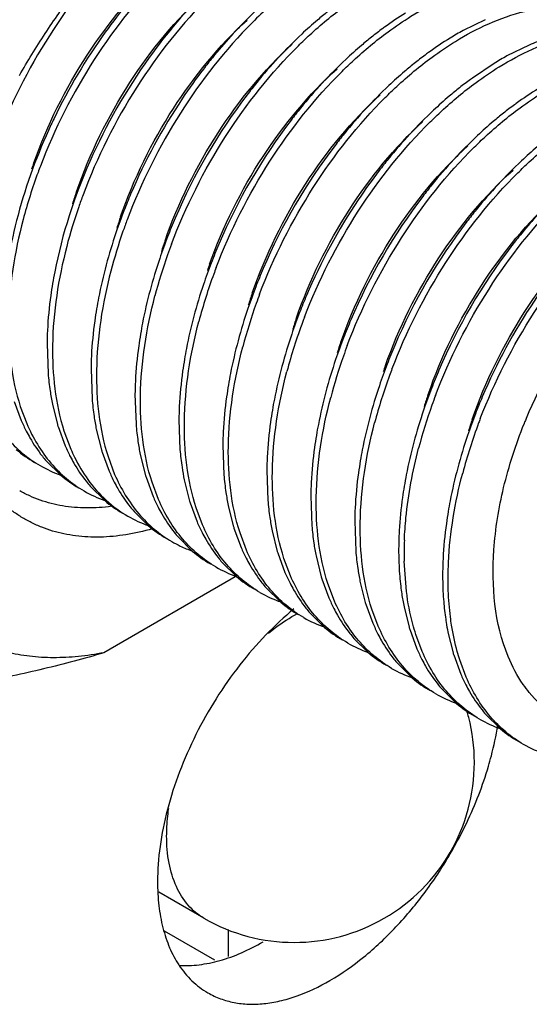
# Model space of a CAD drawing. Header units: inches. Extents: x 0 to 34, y 0 to 22.
# Tile 50 of 168: x 4.726 to 4.847, y 14.319 to 14.553. Entities that reach past the tile are written whole.
import ezdxf

# ---------------------------------------------------------------- set-up
doc = ezdxf.new("R2010")
doc.units = ezdxf.units.IN
doc.header["$LTSCALE"] = 1.87
doc.header["$MEASUREMENT"] = 0
doc.layers.get('0').update_dxf_attribs({"linetype": 'CONTINUOUS'})
doc.layers.add('02___PRT_ALL_AXES', color=7, linetype='CONTINUOUS')

msp = doc.modelspace()

# ---------------------------------------------------------------- linework, layer by layer
at = {"color": 6, "linetype": 'CONTINUOUS'}
for p, q in [((4.8367398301, 14.5530192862), (4.8314759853, 14.5504362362)), ((4.8471845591, 14.5469961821), (4.8418934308, 14.5443996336)), ((4.8388541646, 14.5426327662), (4.8336694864, 14.5391551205)), ((4.7326545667, 14.4759793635), (4.7329034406, 14.4688864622)), ((4.7430974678, 14.4699525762), (4.7433456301, 14.4628563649)), ((4.7535359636, 14.4639483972), (4.7537840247, 14.4568223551)), ((4.7248625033, 14.4622401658), (4.7265194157, 14.457747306)), ((4.7263059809, 14.4610505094), (4.7278243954, 14.4569937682)), ((4.7339209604, 14.4616322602), (4.7351215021, 14.4568065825)), ((4.7352711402, 14.456316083), (4.7369841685, 14.4516706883)), ((4.7639755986, 14.4578919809), (4.7642258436, 14.4507976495)), ((4.7366713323, 14.4552594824), (4.7382891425, 14.4509171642)), ((4.7443526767, 14.4556359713), (4.7455763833, 14.4507170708)), ((4.7744130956, 14.4518914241), (4.7746617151, 14.4447757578)), ((4.7456937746, 14.4503323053), (4.745725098, 14.4502314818)), ((4.745725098, 14.4502314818), (4.7474084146, 14.4456708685)), ((4.7471396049, 14.4491311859), (4.7487133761, 14.4449173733)), ((4.7547864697, 14.4496342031), (4.7560309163, 14.4446430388)), ((4.7324370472, 14.4481412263), (4.7359058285, 14.444708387)), ((4.7561607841, 14.4442198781), (4.7578403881, 14.4396658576)), ((4.7848555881, 14.4458275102), (4.7851039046, 14.4387456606)), ((4.7428720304, 14.4421178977), (4.7463449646, 14.4386745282)), ((4.7591456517, 14.4389113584), (4.7575964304, 14.4430530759)), ((4.7652255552, 14.4436245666), (4.7664815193, 14.438582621)), ((4.7952939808, 14.4398145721), (4.7955422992, 14.4327116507)), ((4.7666207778, 14.4381294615), (4.7682776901, 14.4336366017)), ((4.7756792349, 14.4375215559), (4.7768797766, 14.4326958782)), ((4.7533080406, 14.4360990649), (4.7566836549, 14.4327386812)), ((4.7695766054, 14.4328971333), (4.7680582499, 14.4369583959)), ((4.8057340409, 14.4337969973), (4.8059841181, 14.4266869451)), ((4.7770463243, 14.4321510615), (4.778742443, 14.4275599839)), ((4.7800179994, 14.4268742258), (4.7784846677, 14.4309789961)), ((4.7861109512, 14.431525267), (4.7873346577, 14.4266063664)), ((4.7637738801, 14.4300393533), (4.7671383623, 14.4266940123)), ((4.7874520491, 14.426221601), (4.7891666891, 14.4215601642)), ((4.7965447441, 14.4255234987), (4.7977891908, 14.4205323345)), ((4.7741953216, 14.4240305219), (4.777637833, 14.4206198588)), ((4.7904662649, 14.4208195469), (4.7889285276, 14.4249252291)), ((4.8180215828, 14.4170847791), (4.817492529, 14.4242813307)), ((4.7979190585, 14.4201091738), (4.7995986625, 14.4155551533)), ((4.8009039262, 14.4148006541), (4.7993547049, 14.4189423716)), ((4.8069838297, 14.4195138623), (4.8082397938, 14.4144719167)), ((4.7846303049, 14.4180071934), (4.7881494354, 14.4145249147)), ((4.8083790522, 14.4140187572), (4.8100359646, 14.4095258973)), ((4.7950663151, 14.4119883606), (4.7985793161, 14.4085116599)), ((4.8113348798, 14.408786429), (4.8098165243, 14.4128476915)), ((4.8174375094, 14.4134108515), (4.8186380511, 14.4085851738)), ((4.8187876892, 14.4080946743), (4.8205007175, 14.4034492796)), ((4.8217762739, 14.4027635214), (4.8202429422, 14.4068682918)), ((4.8278692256, 14.4074145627), (4.8290929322, 14.4024956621)), ((4.8055321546, 14.405928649), (4.8088677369, 14.402607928)), ((4.8292103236, 14.4021108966), (4.829241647, 14.4020100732)), ((4.8159535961, 14.3999198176), (4.8193961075, 14.3965091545)), ((4.829241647, 14.4020100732), (4.8309249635, 14.3974494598)), ((4.8322245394, 14.3967088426), (4.8306868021, 14.4008145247)), ((4.8263885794, 14.393896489), (4.8299077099, 14.3904142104)), ((4.8368245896, 14.3878776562), (4.8403375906, 14.3844009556))]:
    msp.add_line(p, q, dxfattribs=at)
at = {"color": 7, "linetype": 'CONTINUOUS'}
for p, q in [((4.7699304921, 14.3393697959), (4.7592398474, 14.3455424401)), ((4.7756796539, 14.3367217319), (4.7756796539, 14.3302653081)), ((4.7604643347, 14.3364157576), (4.7724498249, 14.3294954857))]:
    msp.add_line(p, q, dxfattribs=at)
at = {"color": 6, "linetype": 'CONTINUOUS'}
for centre, radius, start, end in [((4.8587466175, 14.4801360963), 0.0955295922, 128.4945306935, 130.3626430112), ((4.8593954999, 14.4873339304), 0.0790728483, 121.7654221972, 126.0830215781), ((4.8579681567, 14.4700787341), 0.1371987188, 144.3550854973, 154.3142866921), ((4.8656934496, 14.4785603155), 0.0898728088, 126.3877590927, 128.5171118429), ((4.8635874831, 14.4813886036), 0.0863466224, 126.0075557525, 126.3761647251), ((4.8659592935, 14.4875590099), 0.0717122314, 118.7413704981, 121.5751946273), ((4.8691925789, 14.4741554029), 0.0954983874, 128.5138987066, 130.3775429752), ((4.8699558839, 14.4810735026), 0.079330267, 121.5816857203, 126.0770687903), ((4.8685442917, 14.4977769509), 0.0536541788, 109.0807659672, 113.4594585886), ((4.8761318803, 14.4724537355), 0.0899340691, 126.3692783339, 128.4992031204), ((4.8741249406, 14.4751506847), 0.0865723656, 125.9988088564, 126.3581893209), ((4.8708472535, 14.4638318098), 0.1273123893, 140.9829643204, 142.5478477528), ((4.8796055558, 14.4680824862), 0.0955174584, 128.4976661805, 130.5358206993), ((4.8762819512, 14.4817490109), 0.0714679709, 118.7620976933, 121.5807787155), ((4.8813545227, 14.4577759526), 0.1273826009, 140.9373048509, 142.6090933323), ((4.8866315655, 14.4664168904), 0.0899770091, 126.4002111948, 128.4886640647), ((4.8845700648, 14.4691846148), 0.0865259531, 126.0343019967, 126.3890491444), ((4.8901252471, 14.462016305), 0.0955958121, 128.4861866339, 130.3792962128), ((4.8908557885, 14.4690243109), 0.0793366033, 121.5922958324, 126.1028339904), ((4.8891966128, 14.4520057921), 0.1371172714, 142.6833266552, 156.9015779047), ((4.8918610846, 14.4516688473), 0.1274832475, 140.9361466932, 142.5801418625), ((4.9004857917, 14.4560483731), 0.0954997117, 128.4727715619, 130.3628406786), ((4.8970961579, 14.4603200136), 0.090046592, 126.3897831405, 128.4751972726), ((4.8950881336, 14.4630170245), 0.0866841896, 126.0234230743, 126.3789506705), ((4.8587065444, 14.46964441), 0.1380524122, 154.284668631, 154.9995078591), ((4.8992921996, 14.4461828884), 0.1367187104, 142.6465886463, 156.9643046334), ((4.9027513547, 14.4453351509), 0.1280256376, 141.0004589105, 142.5913185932), ((4.91002558, 14.439965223), 0.1370660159, 142.6555297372, 156.8560427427), ((4.9126068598, 14.4397200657), 0.1273140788, 140.9849305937, 142.5478407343), ((4.836621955, 14.4810901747), 0.1136196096, 160.5146430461, 161.31925752), ((4.8535858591, 14.4715569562), 0.1310938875, 159.1509151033, 159.8457910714), ((4.8489227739, 14.4732248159), 0.1261416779, 159.8272033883, 165.1833755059), ((4.8456507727, 14.4755414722), 0.1121297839, 160.9637012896, 162.511696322), ((4.9231760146, 14.4336159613), 0.1274627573, 141.0277167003, 142.6087471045), ((4.8618874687, 14.4663333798), 0.1288126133, 159.5456153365, 160.8961425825), ((4.8757052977, 14.4592469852), 0.1338325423, 156.9993675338, 158.8406512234), ((4.9309548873, 14.4278950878), 0.1371172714, 142.6833266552, 156.9015779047), ((4.8575804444, 14.4677995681), 0.1242629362, 160.8849987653, 165.4285555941), ((4.9336382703, 14.427543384), 0.1275072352, 140.9637553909, 142.5800384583), ((4.8562671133, 14.4694550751), 0.1123160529, 160.8937065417, 162.3828701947), ((4.8728973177, 14.4600678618), 0.1294284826, 159.473413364, 160.7680171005), ((4.8857276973, 14.4533813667), 0.133386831, 156.8605139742, 158.9191843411), ((4.8682818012, 14.4616498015), 0.1245494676, 160.7557499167, 165.3137991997), ((4.9410504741, 14.4220721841), 0.1367187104, 142.6465886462, 156.9643046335), ((4.8670765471, 14.4633033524), 0.1127061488, 160.7470714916, 162.1120589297), ((4.9445098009, 14.4212243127), 0.1280258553, 141.0006831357, 142.5913176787), ((4.8830915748, 14.4541424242), 0.1291646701, 159.3758348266, 160.5730426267), ((4.8967041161, 14.4471683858), 0.1339514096, 156.9190443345, 159.0102817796), ((4.9517838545, 14.4158545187), 0.1370660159, 142.6555297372, 156.8560427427), ((4.8772256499, 14.4561104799), 0.1229781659, 160.528768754, 165.2945696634), ((4.8783802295, 14.4569794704), 0.1136196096, 160.514643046, 161.31925752), ((4.8952706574, 14.4474743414), 0.1310152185, 159.1662246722, 159.8798242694), ((4.9067850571, 14.4412760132), 0.1335711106, 156.8267170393, 158.841076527), ((4.8390210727, 14.4726798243), 0.1065144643, 168.9815457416, 170.4727286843), ((4.8886346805, 14.4497598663), 0.1239980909, 159.816675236, 165.2768399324), ((4.8487043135, 14.4668096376), 0.105745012, 169.0569817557, 170.4815359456), ((4.8874090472, 14.4514307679), 0.1121297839, 160.9637012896, 162.5116963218), ((4.9043721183, 14.4419653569), 0.1295828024, 159.3066811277, 160.3641713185), ((4.9174473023, 14.4351429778), 0.1338149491, 156.9992850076, 158.8589098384), ((4.8985497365, 14.4439335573), 0.1234376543, 160.3164493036, 165.299376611), ((4.8980253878, 14.4453443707), 0.1123160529, 160.8937065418, 162.3828701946), ((4.915848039, 14.4355243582), 0.1306977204, 159.0427945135, 159.5241363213), ((4.9275351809, 14.4292503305), 0.1334400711, 156.8607894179, 158.8671292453), ((4.9586091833, 14.411948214), 0.121315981, 144.9112353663, 157.5825531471), ((4.8598104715, 14.4606609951), 0.1064202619, 169.0410555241, 170.4712493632), ((4.909628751, 14.4376947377), 0.1241122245, 159.4584293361, 165.226443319), ((4.8164989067, 14.4750357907), 0.0838496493, 177.1890448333, 179.3552282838), ((4.8697092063, 14.4547236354), 0.1058749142, 169.0290312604, 170.4469756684), ((4.9088348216, 14.4391926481), 0.1127061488, 160.7470714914, 162.1120589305), ((4.9248498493, 14.4300317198), 0.1291646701, 159.3758348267, 160.5730426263), ((4.9384840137, 14.4230487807), 0.1339747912, 156.9191677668, 158.9850982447), ((4.8273561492, 14.4690228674), 0.0842638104, 177.2103865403, 179.3678250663), ((4.9189839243, 14.4319997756), 0.1229781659, 160.5287687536, 165.2945696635), ((4.9201385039, 14.432868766), 0.1136196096, 160.5146430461, 161.3192575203), ((4.9370289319, 14.4233636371), 0.1310152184, 159.1662246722, 159.8798242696), ((4.7995253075, 14.4744462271), 0.0668534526, 184.7704253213, 188.3364841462), ((4.8807689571, 14.4485710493), 0.1065038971, 168.9814962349, 170.4810999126), ((4.930392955, 14.4256491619), 0.1239980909, 159.8166752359, 165.2768399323), ((4.9485343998, 14.4171690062), 0.1335614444, 156.8266673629, 158.8511682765), ((4.8375461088, 14.4629837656), 0.0840156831, 177.1920558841, 179.3421402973), ((4.7931333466, 14.4735359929), 0.0603970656, 188.3612726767, 191.3669141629), ((4.9291673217, 14.4273200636), 0.1121297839, 160.9637012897, 162.5116963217), ((4.9461303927, 14.4178546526), 0.1295828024, 159.3066811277, 160.3641713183), ((4.9592218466, 14.4110255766), 0.1338325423, 156.9993675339, 158.8406512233), ((4.8101212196, 14.4684014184), 0.0670054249, 184.7469576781, 188.3267041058), ((4.8479432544, 14.4569861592), 0.0839725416, 177.2111826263, 179.3819316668), ((4.8904770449, 14.4426962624), 0.105759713, 169.0570478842, 170.4690001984), ((4.940308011, 14.419822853), 0.1234376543, 160.3164493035, 165.299376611), ((4.8034925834, 14.467460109), 0.060310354, 188.3538320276, 191.3063518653), ((4.7647002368, 14.4741434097), 0.0415524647, 203.24028087, 207.1697182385), ((4.7832561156, 14.4712228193), 0.0502470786, 196.67287087, 197.0710002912), ((4.7829283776, 14.4711223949), 0.0499042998, 197.0712410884, 197.2591515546), ((4.820447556, 14.4623675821), 0.0668937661, 184.7550486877, 188.3099772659), ((4.901582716, 14.4365477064), 0.1064344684, 169.0411193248, 170.4598068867), ((4.9513870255, 14.4135840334), 0.1241122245, 159.458429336, 165.226443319), ((4.9397836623, 14.4212336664), 0.1123160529, 160.893706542, 162.3828701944), ((4.9576063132, 14.411413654), 0.1306977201, 159.0427945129, 159.5241363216), ((4.9549568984, 14.4134881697), 0.1173524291, 158.1002348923, 158.2562395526), ((4.955244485, 14.4133722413), 0.1176625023, 157.5987585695, 158.1000900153), ((4.8582781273, 14.4509243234), 0.0838706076, 177.1892259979, 179.339315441), ((4.7752729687, 14.4681912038), 0.0417008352, 203.3388077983, 207.2041904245), ((4.813864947, 14.4614340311), 0.0602453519, 188.336250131, 191.2951349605), ((4.744325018, 14.4730618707), 0.0292282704, 229.521685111, 239.9319048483), ((4.7573132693, 14.4696500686), 0.0328855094, 218.4036217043, 220.8478277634), ((4.7934390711, 14.4651096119), 0.0499798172, 196.7362861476, 197.1974467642), ((4.8310064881, 14.4563650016), 0.0670123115, 184.7656000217, 188.3707154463), ((4.8691017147, 14.444912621), 0.0842510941, 177.210276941, 179.3778084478), ((4.9114527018, 14.4306156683), 0.1058598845, 169.0289634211, 170.4595835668), ((4.7456787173, 14.4724729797), 0.0293951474, 240.0103799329, 250.7023720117), ((4.8245014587, 14.4554382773), 0.0604416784, 188.3992804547, 191.2713843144), ((4.7548427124, 14.4671563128), 0.0293686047, 229.8492987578, 240.0105974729), ((4.7856065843, 14.4621274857), 0.0415923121, 203.3074474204, 207.2279627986), ((4.8038397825, 14.4590840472), 0.0499422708, 196.8073152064, 197.3151318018), ((4.8412718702, 14.4503343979), 0.0668416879, 184.7702993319, 188.3516405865), ((4.9225376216, 14.4244584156), 0.1065144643, 168.9815457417, 170.4727286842), ((4.7678366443, 14.463648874), 0.0329668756, 218.1405275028, 220.7764495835), ((4.8792836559, 14.4388738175), 0.0839949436, 177.191878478, 179.3582662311), ((4.7561656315, 14.4665092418), 0.0294697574, 240.0837207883, 250.6727746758), ((4.796191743, 14.4561692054), 0.04175149, 203.283167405, 207.0958910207), ((4.8348782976, 14.4494228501), 0.0603835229, 188.377044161, 191.3671374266), ((4.7651517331, 14.4609464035), 0.0291501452, 229.8216563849, 239.9652316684), ((4.7782771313, 14.457648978), 0.0329826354, 218.3601338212, 220.7962813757), ((4.8143858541, 14.4530559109), 0.0500429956, 196.8110905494, 197.3538749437), ((4.8519043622, 14.4442930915), 0.0670304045, 184.7472237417, 188.2959151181), ((4.9322208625, 14.4185882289), 0.105745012, 169.0569817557, 170.4815359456), ((4.7665512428, 14.4604373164), 0.0294090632, 240.0440354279, 250.480713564), ((4.8897152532, 14.4328749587), 0.0839862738, 177.2113000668, 179.3709688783), ((4.7757172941, 14.455070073), 0.0293422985, 229.5581622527, 239.9343389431), ((4.8064807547, 14.4500428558), 0.0415769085, 203.2410385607, 207.1138238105), ((4.8250143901, 14.447112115), 0.0502470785, 196.6728708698, 197.0710002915), ((4.8452789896, 14.4433545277), 0.0603389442, 188.321746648, 191.3058849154), ((4.8621863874, 14.4382550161), 0.0668742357, 184.7548400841, 188.3341602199), ((4.7887034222, 14.4515855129), 0.0329502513, 218.4487940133, 220.83627223), ((4.8246503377, 14.4470004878), 0.0498662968, 197.0711850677, 197.3246027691), ((4.9000154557, 14.426814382), 0.0838496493, 177.1890448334, 179.3552282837), ((4.9034218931, 14.4266650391), 0.0872593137, 176.7887738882, 177.2007923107), ((4.7768732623, 14.4541012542), 0.0290812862, 239.9757916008, 244.3622590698), ((4.7770498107, 14.4544843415), 0.0295030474, 244.3750517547, 250.4491255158), ((4.8556012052, 14.4373193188), 0.060222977, 188.3614469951, 191.2954982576), ((4.8972368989, 14.4261550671), 0.0797663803, 177.7540449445, 181.3460189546), ((4.7860800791, 14.4489465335), 0.0292226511, 229.5950177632, 239.9328062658), ((4.817014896, 14.4440730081), 0.0416828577, 203.3382549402, 207.2466558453), ((4.8351973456, 14.4409989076), 0.0499798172, 196.7362861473, 197.1974467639), ((4.8727952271, 14.432257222), 0.0670429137, 184.7659279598, 188.3325173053), ((4.8954077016, 14.42687637), 0.0792414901, 179.3625544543, 180.782961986), ((4.8904766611, 14.4267929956), 0.0743097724, 180.7706371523, 184.73025793), ((4.7990775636, 14.4455444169), 0.0328933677, 218.3635123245, 220.8476270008), ((4.9108726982, 14.4208014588), 0.0842638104, 177.2103865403, 179.3678250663), ((4.7874359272, 14.4483586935), 0.0293915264, 240.0086883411, 250.6377162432), ((4.8273818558, 14.4380245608), 0.0416110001, 203.3080250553, 207.1836894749), ((4.8662942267, 14.4313338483), 0.0604767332, 188.3595032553, 191.2708275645), ((4.9049725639, 14.4208648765), 0.0783633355, 179.3665937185, 182.7206097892), ((4.7966037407, 14.4430496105), 0.0293734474, 229.7831676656, 240.0098470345), ((4.8095897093, 14.4395338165), 0.0329600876, 218.1731308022, 220.7766334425), ((4.8455980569, 14.4349733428), 0.0499422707, 196.8073152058, 197.3151318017), ((4.8839443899, 14.4263065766), 0.0677596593, 184.7758515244, 186.778614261), ((4.7979258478, 14.4423980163), 0.0294703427, 240.079944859, 250.7816349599), ((4.8806293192, 14.4259164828), 0.0644217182, 186.7821023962, 188.3762460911), ((4.8766498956, 14.4253145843), 0.0603970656, 188.3612726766, 191.366914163), ((4.8986369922, 14.4206024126), 0.0720224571, 182.7512810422, 184.7527187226), ((4.8069048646, 14.4368282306), 0.0291411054, 229.9386616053, 239.9666358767), ((4.837947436, 14.4320573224), 0.0417486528, 203.2830818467, 207.102606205), ((4.8561441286, 14.4289452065), 0.0500429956, 196.811090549, 197.3538749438), ((4.8936377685, 14.4201800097), 0.0670054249, 184.7469576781, 188.3267041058), ((4.8200493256, 14.4335499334), 0.0330007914, 218.2701424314, 220.7958161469), ((4.8083353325, 14.4363742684), 0.0294620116, 240.046811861, 250.8004180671), ((4.8482167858, 14.4259220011), 0.0415524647, 203.2402808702, 207.1697182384), ((4.889004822, 14.419553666), 0.0623306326, 188.3737592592, 189.0468338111), ((4.8864157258, 14.4191293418), 0.0597070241, 189.0353840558, 191.3150882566), ((4.8174603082, 14.4309372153), 0.0293154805, 229.9046031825, 239.9384598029), ((4.8305024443, 14.4275089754), 0.0330034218, 218.1951512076, 220.8348922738), ((4.8667726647, 14.4230014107), 0.0502470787, 196.6728708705, 197.0710002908), ((4.8664449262, 14.4229009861), 0.0499042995, 197.0712410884, 197.2591515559), ((4.8187609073, 14.4302486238), 0.0293694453, 240.0091923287, 250.3832560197), ((4.827841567, 14.424840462), 0.0292282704, 229.5216851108, 239.9319048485), ((4.8587895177, 14.4199697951), 0.0417008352, 203.3388077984, 207.2041904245), ((4.87695562, 14.4168882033), 0.0499798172, 196.7362861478, 197.1974467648), ((4.8408298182, 14.42142866), 0.0328855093, 218.4036217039, 220.8478277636), ((4.8291942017, 14.4242479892), 0.0293915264, 240.0086883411, 250.6377162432), ((4.8691401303, 14.4139138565), 0.0416110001, 203.3080250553, 207.1836894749), ((4.8383620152, 14.4189389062), 0.0293734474, 229.7831676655, 240.0098470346), ((4.8513479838, 14.4154231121), 0.0329600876, 218.1731308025, 220.7766334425), ((4.8396841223, 14.418287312), 0.0294703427, 240.0799448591, 250.7816349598), ((4.8486631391, 14.4127175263), 0.0291411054, 229.9386616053, 239.9666358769), ((4.8618076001, 14.4094392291), 0.0330007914, 218.2701424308, 220.7958161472), ((4.850093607, 14.4122635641), 0.0294620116, 240.046811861, 250.8004180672), ((4.8592185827, 14.406826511), 0.0293154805, 229.9046031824, 239.9384598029)]:
    msp.add_arc(centre, radius, start, end, dxfattribs=at)
at = {"color": 7, "linetype": 'CONTINUOUS'}
for centre, radius, start, end in [((4.79131005, 14.3764399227), 0.0428450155, 14.4670587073, 16.6791791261), ((4.7911715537, 14.3764267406), 0.042982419, 0.0283951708, 14.4379519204), ((4.7913389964, 14.3764480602), 0.042814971, 239.9984256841, 359.9999758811)]:
    msp.add_arc(centre, radius, start, end, dxfattribs=at)
for points, knots in [([(4.7261090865, 14.5397130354), (4.7280112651, 14.5431197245), (4.7320470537, 14.5497694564), (4.7387585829, 14.5592017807), (4.7460189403, 14.5679387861), (4.7512441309, 14.5733057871), (4.7539257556, 14.5758331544)], [0, 0, 0, 0, 0.2558343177, 0.5095051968, 0.7583837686, 1, 1, 1, 1]), ([(4.757713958, 14.4319826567), (4.7556334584, 14.4313855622), (4.7515182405, 14.4304468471), (4.7463321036, 14.4299479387), (4.7423403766, 14.4299989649), (4.7394640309, 14.4302529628), (4.7366742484, 14.4307228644), (4.7339780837, 14.4314071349), (4.731382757, 14.4323046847), (4.7288951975, 14.4334132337), (4.7265217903, 14.4347294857), (4.7242690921, 14.4362504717), (4.7221430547, 14.4379719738), (4.7201488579, 14.4398890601), (4.7182921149, 14.4419968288), (4.7171609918, 14.443509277), (4.7166199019, 14.4442929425)], [0, 0, 0, 0, 0.1409399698, 0.274098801, 0.3381304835, 0.4006701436, 0.4619298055, 0.5221488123, 0.581587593, 0.6405268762, 0.6992591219, 0.7580816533, 0.8172902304, 0.8771696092, 0.9379900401, 1, 1, 1, 1]), ([(4.7480264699, 14.4373300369), (4.7460418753, 14.4370536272), (4.7430690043, 14.4368397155), (4.7391626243, 14.4370138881), (4.7363559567, 14.4373672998), (4.733642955, 14.4379439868), (4.7310310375, 14.4387425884), (4.7285283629, 14.4397613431), (4.7269353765, 14.4405860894), (4.7261620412, 14.4410325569)], [0, 0, 0, 0, 0.2661814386, 0.3940890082, 0.519033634, 0.6415177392, 0.7620974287, 0.8813775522, 1, 1, 1, 1]), ([(4.7852191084, 14.4071498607), (4.7857809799, 14.407608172), (4.787980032, 14.4093280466), (4.7903267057, 14.4108637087), (4.7921399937, 14.4118553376)], [0, 0, 0, 0, 0.2597189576, 1, 1, 1, 1]), ([(4.7610642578, 14.3589677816), (4.7610642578, 14.359492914), (4.7611068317, 14.3616607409), (4.7613121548, 14.363824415), (4.7615450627, 14.3654506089)], [0, 0, 0, 0, 0.2422286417, 1, 1, 1, 1]), ([(4.769930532, 14.3393698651), (4.7685183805, 14.3401850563), (4.7658755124, 14.3424061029), (4.7630644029, 14.3470054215), (4.7613918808, 14.3526727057), (4.7610642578, 14.3567978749), (4.7610642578, 14.3589677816)], [0, 0, 0, 0, 0.2177715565, 0.4509537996, 0.7101943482, 1, 1, 1, 1])]:
    msp.add_open_spline(points, degree=3, knots=knots, dxfattribs=at)
at = {"color": 6, "linetype": 'CONTINUOUS'}
for points, knots in [([(4.7706184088, 14.5750204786), (4.7661144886, 14.571702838), (4.7574088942, 14.5639171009), (4.74998671, 14.5549254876), (4.7464744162, 14.550032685)], [0, 0, 0, 0, 0.4815352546, 1, 1, 1, 1]), ([(4.7503643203, 14.5706956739), (4.7438728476, 14.5642280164), (4.7322524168, 14.5494462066), (4.723809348, 14.53267259), (4.7204683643, 14.5238073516)], [0, 0, 0, 0, 0.4916729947, 1, 1, 1, 1]), ([(4.7295097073, 14.5189898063), (4.7326872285, 14.5279705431), (4.7410723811, 14.5448109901), (4.7530607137, 14.5593668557), (4.7598094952, 14.5654785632)], [0, 0, 0, 0, 0.5113091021, 1, 1, 1, 1]), ([(4.7610480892, 14.564907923), (4.7545556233, 14.5584773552), (4.7429102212, 14.5437676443), (4.7344420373, 14.527053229), (4.7310758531, 14.518214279)], [0, 0, 0, 0, 0.4913916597, 1, 1, 1, 1]), ([(4.7757682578, 14.5647864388), (4.7740615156, 14.5633273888), (4.7671509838, 14.5569954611), (4.7610646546, 14.549785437), (4.756911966, 14.5439983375)], [0, 0, 0, 0, 0.2396808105, 1, 1, 1, 1]), ([(4.7927839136, 14.562195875), (4.791806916, 14.5614758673), (4.7878319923, 14.5584161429), (4.7841039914, 14.5550396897), (4.7814198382, 14.5523474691)], [0, 0, 0, 0, 0.2419876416, 1, 1, 1, 1]), ([(4.7396531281, 14.5121145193), (4.7427919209, 14.5212132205), (4.7511733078, 14.538297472), (4.763240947, 14.553067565), (4.7700543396, 14.5592740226)], [0, 0, 0, 0, 0.5108395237, 1, 1, 1, 1]), ([(4.8136768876, 14.5501529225), (4.8154307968, 14.5514450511), (4.82205719, 14.5559523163), (4.8294645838, 14.5594395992), (4.835122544, 14.5608964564)], [0, 0, 0, 0, 0.2715977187, 1, 1, 1, 1]), ([(4.7712967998, 14.5586957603), (4.7647427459, 14.5521718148), (4.7530238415, 14.5372485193), (4.7445363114, 14.5203040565), (4.7411963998, 14.5113484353)], [0, 0, 0, 0, 0.49174241, 1, 1, 1, 1]), ([(4.7841497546, 14.5569450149), (4.7830780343, 14.5559765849), (4.7787539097, 14.551900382), (4.7747620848, 14.5474754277), (4.7719307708, 14.5439815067)], [0, 0, 0, 0, 0.2431105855, 1, 1, 1, 1]), ([(4.7923778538, 14.5468390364), (4.7932534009, 14.5477057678), (4.7967084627, 14.5510126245), (4.80039231, 14.5540835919), (4.8032520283, 14.5561878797)], [0, 0, 0, 0, 0.2576049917, 1, 1, 1, 1]), ([(4.8241015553, 14.5441121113), (4.8258969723, 14.5454339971), (4.8326693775, 14.5500296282), (4.8402565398, 14.5535711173), (4.8460472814, 14.5549944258)], [0, 0, 0, 0, 0.2721406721, 1, 1, 1, 1]), ([(4.7501382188, 14.5062185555), (4.7532530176, 14.5152119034), (4.7615401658, 14.5321143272), (4.773438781, 14.5467535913), (4.7801521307, 14.5529333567)], [0, 0, 0, 0, 0.5105368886, 1, 1, 1, 1]), ([(4.7814198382, 14.5523474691), (4.7749557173, 14.5458639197), (4.7633888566, 14.5310762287), (4.7550012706, 14.5143055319), (4.7516863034, 14.5054509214)], [0, 0, 0, 0, 0.4919560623, 1, 1, 1, 1]), ([(4.7968794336, 14.5529258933), (4.7956070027, 14.5518447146), (4.790452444, 14.5472330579), (4.7857528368, 14.5421209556), (4.782447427, 14.5380486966)], [0, 0, 0, 0, 0.2414786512, 1, 1, 1, 1]), ([(4.8027423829, 14.5407339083), (4.8036225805, 14.5416071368), (4.8070961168, 14.5449388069), (4.8108001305, 14.5480335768), (4.8136768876, 14.5501529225)], [0, 0, 0, 0, 0.257607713, 1, 1, 1, 1]), ([(4.8345615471, 14.5380988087), (4.8363444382, 14.5394117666), (4.8430715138, 14.543980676), (4.8506047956, 14.5475047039), (4.8563556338, 14.5489335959)], [0, 0, 0, 0, 0.2720157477, 1, 1, 1, 1]), ([(4.7606738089, 14.5004669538), (4.7638193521, 14.5094741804), (4.772165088, 14.5263833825), (4.7841311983, 14.5410123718), (4.7908779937, 14.5471680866)], [0, 0, 0, 0, 0.5109153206, 1, 1, 1, 1]), ([(4.7622049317, 14.499638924), (4.7655680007, 14.5085754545), (4.7740818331, 14.5254733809), (4.7858192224, 14.5403464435), (4.7923778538, 14.5468390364)], [0, 0, 0, 0, 0.5085121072, 1, 1, 1, 1]), ([(4.807326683, 14.546905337), (4.8060526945, 14.5458222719), (4.8008928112, 14.5412030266), (4.7961871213, 14.5360843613), (4.792877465, 14.5320070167)], [0, 0, 0, 0, 0.2415114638, 1, 1, 1, 1]), ([(4.756911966, 14.5439983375), (4.7513910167, 14.5363044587), (4.742074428, 14.5199700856), (4.7362268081, 14.5020628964), (4.7344701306, 14.4930374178)], [0, 0, 0, 0, 0.5073650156, 1, 1, 1, 1]), ([(4.8129890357, 14.534519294), (4.8138825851, 14.5354102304), (4.8174087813, 14.5388067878), (4.8211750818, 14.5419574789), (4.8241015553, 14.5441121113)], [0, 0, 0, 0, 0.2577293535, 1, 1, 1, 1]), ([(4.8450103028, 14.5320771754), (4.846786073, 14.5333838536), (4.8534886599, 14.5379342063), (4.8609876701, 14.541452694), (4.8667150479, 14.5428877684)], [0, 0, 0, 0, 0.2718800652, 1, 1, 1, 1]), ([(4.7697788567, 14.5412503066), (4.7680527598, 14.5389971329), (4.7613808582, 14.529661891), (4.7558849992, 14.5194875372), (4.7525123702, 14.5115408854)], [0, 0, 0, 0, 0.2474351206, 1, 1, 1, 1]), ([(4.7712679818, 14.494879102), (4.774445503, 14.5038598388), (4.7828306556, 14.5207002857), (4.7948189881, 14.5352561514), (4.8015677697, 14.5413678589)], [0, 0, 0, 0, 0.5113091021, 1, 1, 1, 1]), ([(4.7728217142, 14.4940709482), (4.776181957, 14.5029014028), (4.7846359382, 14.5196021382), (4.7962609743, 14.534303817), (4.8027423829, 14.5407339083)], [0, 0, 0, 0, 0.5085665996, 1, 1, 1, 1]), ([(4.8175265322, 14.5406757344), (4.8162682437, 14.5396000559), (4.8111730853, 14.5350162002), (4.8065265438, 14.529941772), (4.8032561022, 14.5259034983)], [0, 0, 0, 0, 0.2415986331, 1, 1, 1, 1]), ([(4.8236891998, 14.5287466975), (4.8245646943, 14.5296134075), (4.8280196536, 14.5329206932), (4.8317023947, 14.5359932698), (4.8345615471, 14.5380988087)], [0, 0, 0, 0, 0.2575814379, 1, 1, 1, 1]), ([(4.7814114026, 14.4880038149), (4.7845501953, 14.4971025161), (4.7929315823, 14.5141867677), (4.8049992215, 14.5289568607), (4.8118126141, 14.5351633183)], [0, 0, 0, 0, 0.5108395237, 1, 1, 1, 1]), ([(4.7831493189, 14.4877554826), (4.7864886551, 14.4965963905), (4.7949232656, 14.5133221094), (4.8065159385, 14.5280651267), (4.8129890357, 14.534519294)], [0, 0, 0, 0, 0.5083258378, 1, 1, 1, 1]), ([(4.828194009, 14.5348385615), (4.82691451, 14.5337507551), (4.8217318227, 14.5291103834), (4.8170074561, 14.523966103), (4.8136863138, 14.5198674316)], [0, 0, 0, 0, 0.2414778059, 1, 1, 1, 1]), ([(4.8341361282, 14.5227283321), (4.8350116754, 14.5235950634), (4.8384667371, 14.5269019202), (4.8421505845, 14.5299728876), (4.8450103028, 14.5320771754)], [0, 0, 0, 0, 0.2576049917, 1, 1, 1, 1]), ([(4.7918964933, 14.4821078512), (4.7950112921, 14.4911011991), (4.8032984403, 14.5080036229), (4.8151970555, 14.522642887), (4.8219104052, 14.5288226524)], [0, 0, 0, 0, 0.5105368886, 1, 1, 1, 1]), ([(4.793796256, 14.4822710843), (4.7971657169, 14.4910685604), (4.8056236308, 14.5076993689), (4.8172229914, 14.5223453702), (4.8236891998, 14.5287466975)], [0, 0, 0, 0, 0.5086887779, 1, 1, 1, 1]), ([(4.8386377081, 14.5288151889), (4.8373533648, 14.5277238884), (4.8321503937, 14.5230666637), (4.8274109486, 14.5178999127), (4.8240800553, 14.5137829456)], [0, 0, 0, 0, 0.2414206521, 1, 1, 1, 1]), ([(4.7335890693, 14.5279889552), (4.7303753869, 14.5210972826), (4.7252451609, 14.5072624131), (4.7227121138, 14.4926817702), (4.7223340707, 14.4856173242)], [0, 0, 0, 0, 0.518039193, 1, 1, 1, 1]), ([(4.8445006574, 14.5166232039), (4.845380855, 14.5174964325), (4.8488543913, 14.5208281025), (4.852558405, 14.5239228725), (4.8554351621, 14.5260422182)], [0, 0, 0, 0, 0.257607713, 1, 1, 1, 1]), ([(4.8024320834, 14.4763562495), (4.8055776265, 14.4853634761), (4.8139233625, 14.5022726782), (4.8258894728, 14.5169016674), (4.8326362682, 14.5230573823)], [0, 0, 0, 0, 0.5109153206, 1, 1, 1, 1]), ([(4.8039632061, 14.4755282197), (4.8073262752, 14.4844647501), (4.8158401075, 14.5013626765), (4.8275774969, 14.5162357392), (4.8341361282, 14.5227283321)], [0, 0, 0, 0, 0.5085121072, 1, 1, 1, 1]), ([(4.8490849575, 14.5227946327), (4.8478073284, 14.5217084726), (4.8426326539, 14.5170753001), (4.8379147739, 14.5119399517), (4.8345973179, 14.5078489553)], [0, 0, 0, 0, 0.2414937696, 1, 1, 1, 1]), ([(4.8115371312, 14.5171396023), (4.8098110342, 14.5148864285), (4.8031391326, 14.5055511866), (4.7976432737, 14.4953768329), (4.7942706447, 14.487430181)], [0, 0, 0, 0, 0.2474351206, 1, 1, 1, 1]), ([(4.8130262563, 14.4707683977), (4.8162037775, 14.4797491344), (4.82458893, 14.4965895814), (4.8365772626, 14.5111454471), (4.8433260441, 14.5172571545)], [0, 0, 0, 0, 0.5113091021, 1, 1, 1, 1]), ([(4.8145799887, 14.4699602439), (4.8179402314, 14.4787906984), (4.8263942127, 14.4954914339), (4.8380192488, 14.5101931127), (4.8445006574, 14.5166232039)], [0, 0, 0, 0, 0.5085665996, 1, 1, 1, 1]), ([(4.8552293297, 14.5129033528), (4.854338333, 14.5120550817), (4.8507537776, 14.5085212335), (4.8474073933, 14.5047476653), (4.8450140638, 14.5017924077)], [0, 0, 0, 0, 0.2444278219, 1, 1, 1, 1]), ([(4.8231696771, 14.4638931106), (4.8263084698, 14.4729918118), (4.8346898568, 14.4900760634), (4.846757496, 14.5048461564), (4.8535708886, 14.5110526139)], [0, 0, 0, 0, 0.5108395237, 1, 1, 1, 1]), ([(4.8249075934, 14.4636447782), (4.8282469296, 14.4724856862), (4.8366815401, 14.4892114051), (4.848274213, 14.5039544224), (4.8547473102, 14.5104085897)], [0, 0, 0, 0, 0.5083258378, 1, 1, 1, 1]), ([(4.7508957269, 14.5075555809), (4.7502330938, 14.5058432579), (4.7477821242, 14.4990926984), (4.7458965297, 14.4921318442), (4.74488212, 14.4868834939)], [0, 0, 0, 0, 0.2556641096, 1, 1, 1, 1]), ([(4.7269754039, 14.5054825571), (4.7249314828, 14.4977174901), (4.7225441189, 14.4828242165), (4.7241789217, 14.4676418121), (4.7263059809, 14.4610505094)], [0, 0, 0, 0, 0.5368942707, 1, 1, 1, 1]), ([(4.8336547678, 14.4579971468), (4.8367695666, 14.4669904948), (4.8450567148, 14.4838929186), (4.85695533, 14.4985321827), (4.8636686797, 14.5047119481)], [0, 0, 0, 0, 0.5105368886, 1, 1, 1, 1]), ([(4.8355545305, 14.4581603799), (4.8389239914, 14.4669578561), (4.8473819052, 14.4835886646), (4.8589812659, 14.4982346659), (4.8654474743, 14.5046359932)], [0, 0, 0, 0, 0.5086887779, 1, 1, 1, 1]), ([(4.7612679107, 14.50135853), (4.7606144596, 14.4996629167), (4.7581971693, 14.4929778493), (4.7563364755, 14.4860869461), (4.7553309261, 14.4808920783)], [0, 0, 0, 0, 0.2556346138, 1, 1, 1, 1]), ([(4.7373144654, 14.4990625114), (4.7353312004, 14.4914076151), (4.7330042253, 14.4767277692), (4.7346023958, 14.461771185), (4.7366713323, 14.4552594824)], [0, 0, 0, 0, 0.5364705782, 1, 1, 1, 1]), ([(4.7716410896, 14.4951498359), (4.7709965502, 14.4934694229), (4.7686101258, 14.486844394), (4.766766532, 14.480018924), (4.7657692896, 14.4748728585)], [0, 0, 0, 0, 0.2555934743, 1, 1, 1, 1]), ([(4.7478015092, 14.4932262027), (4.7457894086, 14.4855216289), (4.743442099, 14.4707430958), (4.7450440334, 14.4556808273), (4.7471396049, 14.4491311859)], [0, 0, 0, 0, 0.5365998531, 1, 1, 1, 1]), ([(4.8532954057, 14.4930288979), (4.8515693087, 14.4907757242), (4.8448974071, 14.4814404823), (4.8394015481, 14.4712661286), (4.8360289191, 14.4633194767)], [0, 0, 0, 0, 0.2474351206, 1, 1, 1, 1]), ([(4.7339757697, 14.4903097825), (4.733817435, 14.4893659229), (4.7332487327, 14.4856651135), (4.732886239, 14.4819316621), (4.7327501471, 14.4791478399)], [0, 0, 0, 0, 0.255608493, 1, 1, 1, 1]), ([(4.7822189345, 14.489489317), (4.7815598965, 14.4877861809), (4.7791215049, 14.4810706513), (4.7772444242, 14.4741468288), (4.7762284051, 14.4689267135)], [0, 0, 0, 0, 0.2556172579, 1, 1, 1, 1]), ([(4.7575964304, 14.4430530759), (4.7554840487, 14.4496250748), (4.753872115, 14.4647536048), (4.7562477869, 14.4795912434), (4.758275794, 14.4873284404)], [0, 0, 0, 0, 0.4632449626, 1, 1, 1, 1]), ([(4.7444151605, 14.4842962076), (4.7442568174, 14.4833514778), (4.7436884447, 14.4796472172), (4.7433273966, 14.4759102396), (4.7431921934, 14.473123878)], [0, 0, 0, 0, 0.2556092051, 1, 1, 1, 1]), ([(4.7926387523, 14.4834054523), (4.7919779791, 14.4816963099), (4.7895337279, 14.4749582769), (4.787652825, 14.4680108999), (4.7866403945, 14.4627727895)], [0, 0, 0, 0, 0.2556584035, 1, 1, 1, 1]), ([(4.7680582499, 14.4369583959), (4.7659392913, 14.4435336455), (4.7643056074, 14.4586736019), (4.7666764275, 14.4735284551), (4.7687080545, 14.4812738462)], [0, 0, 0, 0, 0.4631541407, 1, 1, 1, 1]), ([(4.7548585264, 14.4782780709), (4.7546999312, 14.477332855), (4.7541303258, 14.4736265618), (4.7537674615, 14.4698875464), (4.7536312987, 14.4670995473)], [0, 0, 0, 0, 0.2555979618, 1, 1, 1, 1]), ([(4.8030693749, 14.4773597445), (4.8024106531, 14.4756550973), (4.799974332, 14.4689344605), (4.7981003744, 14.4620052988), (4.7970892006, 14.456781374)], [0, 0, 0, 0, 0.2556514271, 1, 1, 1, 1]), ([(4.7784846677, 14.4309789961), (4.7763716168, 14.4375503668), (4.7747408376, 14.4526786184), (4.7771250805, 14.4675185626), (4.7791528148, 14.4752581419)], [0, 0, 0, 0, 0.4631613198, 1, 1, 1, 1]), ([(4.7653025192, 14.4722946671), (4.7651428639, 14.4713456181), (4.7645698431, 14.4676247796), (4.7642059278, 14.4638707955), (4.7640701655, 14.4610718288)], [0, 0, 0, 0, 0.2556377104, 1, 1, 1, 1]), ([(4.8134202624, 14.4710935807), (4.8127731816, 14.4694087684), (4.8103775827, 14.4627664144), (4.8085275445, 14.4559223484), (4.8075275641, 14.4507621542)], [0, 0, 0, 0, 0.2556015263, 1, 1, 1, 1]), ([(4.7889285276, 14.4249252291), (4.7868046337, 14.4315160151), (4.7851880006, 14.4466956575), (4.7875765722, 14.4615817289), (4.7896195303, 14.4693432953)], [0, 0, 0, 0, 0.4631656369, 1, 1, 1, 1]), ([(4.7757315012, 14.4661839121), (4.7755735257, 14.4652413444), (4.7750060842, 14.4615455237), (4.7746443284, 14.4578171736), (4.7745084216, 14.4550371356)], [0, 0, 0, 0, 0.2556020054, 1, 1, 1, 1]), ([(4.8239688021, 14.4653568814), (4.823310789, 14.4636554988), (4.8208761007, 14.4569468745), (4.8190016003, 14.4500304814), (4.8179866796, 14.4448160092)], [0, 0, 0, 0, 0.2556140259, 1, 1, 1, 1]), ([(4.7173870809, 14.4630230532), (4.7188403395, 14.4596499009), (4.7225009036, 14.4534369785), (4.728023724, 14.4487257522), (4.7309857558, 14.447013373)], [0, 0, 0, 0, 0.5177258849, 1, 1, 1, 1]), ([(4.7993547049, 14.4189423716), (4.7972423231, 14.4255143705), (4.7956303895, 14.4406429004), (4.7980060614, 14.4554805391), (4.8000340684, 14.463217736)], [0, 0, 0, 0, 0.4632449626, 1, 1, 1, 1]), ([(4.7861772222, 14.4602080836), (4.7860183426, 14.4592614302), (4.7854480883, 14.4555497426), (4.7850859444, 14.4518051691), (4.7849504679, 14.4490131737)], [0, 0, 0, 0, 0.2556189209, 1, 1, 1, 1]), ([(4.8344122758, 14.4593341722), (4.8337496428, 14.4576218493), (4.8312986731, 14.4508712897), (4.8294130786, 14.4439104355), (4.828398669, 14.4386620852)], [0, 0, 0, 0, 0.2556641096, 1, 1, 1, 1]), ([(4.7278243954, 14.4569937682), (4.7292783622, 14.4536124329), (4.7329512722, 14.4473860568), (4.738497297, 14.4426782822), (4.7414680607, 14.4409661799)], [0, 0, 0, 0, 0.517714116, 1, 1, 1, 1]), ([(4.8098165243, 14.4128476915), (4.8076975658, 14.4194229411), (4.8060638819, 14.4345628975), (4.808434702, 14.4494177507), (4.810466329, 14.4571631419)], [0, 0, 0, 0, 0.4631541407, 1, 1, 1, 1]), ([(4.8421769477, 14.4015955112), (4.8389376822, 14.4094864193), (4.8377541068, 14.4235806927), (4.8408006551, 14.442151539), (4.8439844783, 14.4520236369), (4.8459541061, 14.4569621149)], [0, 0, 0, 0, 0.4526911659, 0.717833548, 1, 1, 1, 1]), ([(4.7277327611, 14.4551693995), (4.7280084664, 14.4546328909), (4.7291327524, 14.4525617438), (4.730453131, 14.4505955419), (4.731542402, 14.4492216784)], [0, 0, 0, 0, 0.2559755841, 1, 1, 1, 1]), ([(4.7966202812, 14.4541880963), (4.7964611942, 14.4532411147), (4.7958898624, 14.449528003), (4.7955259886, 14.4457820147), (4.7953895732, 14.442988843)], [0, 0, 0, 0, 0.255606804, 1, 1, 1, 1]), ([(4.7381849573, 14.4491271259), (4.7384553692, 14.4486016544), (4.7395575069, 14.4465712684), (4.7408463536, 14.444640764), (4.7419082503, 14.4432887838)], [0, 0, 0, 0, 0.2558172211, 1, 1, 1, 1]), ([(4.7382891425, 14.4509171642), (4.7385719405, 14.4502625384), (4.7397330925, 14.4477461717), (4.7411532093, 14.4453463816), (4.7423555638, 14.4436759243)], [0, 0, 0, 0, 0.2573180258, 1, 1, 1, 1]), ([(4.8175317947, 14.4292810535), (4.8175998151, 14.4310515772), (4.818114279, 14.4384203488), (4.8194888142, 14.4457188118), (4.8209110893, 14.4511474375)], [0, 0, 0, 0, 0.2399657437, 1, 1, 1, 1]), ([(4.8070569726, 14.4481612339), (4.8068978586, 14.4472141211), (4.806326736, 14.4435007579), (4.8059639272, 14.43975442), (4.80582844, 14.4369611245)], [0, 0, 0, 0, 0.2556279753, 1, 1, 1, 1]), ([(4.7487133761, 14.4449173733), (4.7501676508, 14.4415460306), (4.7538343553, 14.435337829), (4.7593601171, 14.4306341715), (4.7623219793, 14.4289222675)], [0, 0, 0, 0, 0.5176683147, 1, 1, 1, 1]), ([(4.8279651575, 14.4172674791), (4.8278842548, 14.4194875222), (4.8279577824, 14.4289058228), (4.8295479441, 14.4382806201), (4.8313778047, 14.445232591)], [0, 0, 0, 0, 0.2360734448, 1, 1, 1, 1]), ([(4.7423555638, 14.4436759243), (4.7436380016, 14.4418942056), (4.7465088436, 14.4386137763), (4.7500216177, 14.4360220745), (4.7518662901, 14.4349570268)], [0, 0, 0, 0, 0.5075374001, 1, 1, 1, 1]), ([(4.748622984, 14.4430976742), (4.7488977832, 14.4425642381), (4.7500181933, 14.4405042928), (4.7513316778, 14.4385478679), (4.7524146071, 14.4371798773)], [0, 0, 0, 0, 0.2559095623, 1, 1, 1, 1]), ([(4.8174923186, 14.4420883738), (4.817343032, 14.4411984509), (4.8168033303, 14.4377046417), (4.8164470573, 14.4341817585), (4.8162995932, 14.4315530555)], [0, 0, 0, 0, 0.2552498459, 1, 1, 1, 1]), ([(4.7590226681, 14.4371521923), (4.7592996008, 14.4366115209), (4.7604290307, 14.4345242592), (4.7617553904, 14.4325419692), (4.7628502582, 14.4311567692)], [0, 0, 0, 0, 0.2559789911, 1, 1, 1, 1]), ([(4.772744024, 14.4229026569), (4.7697820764, 14.4246150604), (4.7642596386, 14.429326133), (4.7605989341, 14.4355385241), (4.7591456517, 14.4389113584)], [0, 0, 0, 0, 0.4822889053, 1, 1, 1, 1]), ([(4.8279317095, 14.436074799), (4.8277733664, 14.4351300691), (4.8272049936, 14.4314258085), (4.8268439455, 14.4276888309), (4.8267087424, 14.4249024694)], [0, 0, 0, 0, 0.2556092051, 1, 1, 1, 1]), ([(4.7832263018, 14.4168554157), (4.7802536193, 14.4185689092), (4.7747043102, 14.4232809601), (4.771030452, 14.4295128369), (4.7695766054, 14.4328971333)], [0, 0, 0, 0, 0.4822762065, 1, 1, 1, 1]), ([(4.7694730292, 14.4310937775), (4.769748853, 14.430555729), (4.7708737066, 14.4284787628), (4.7721954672, 14.4265069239), (4.7732862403, 14.4251291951)], [0, 0, 0, 0, 0.2559947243, 1, 1, 1, 1]), ([(4.7936251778, 14.4108473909), (4.7906595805, 14.4125595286), (4.7851288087, 14.4172734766), (4.7814695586, 14.4234961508), (4.7800179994, 14.4268742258)], [0, 0, 0, 0, 0.4822289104, 1, 1, 1, 1]), ([(4.7799570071, 14.4249896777), (4.7802273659, 14.4244652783), (4.7813292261, 14.4224389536), (4.7826172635, 14.4205124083), (4.7836782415, 14.4191631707)], [0, 0, 0, 0, 0.2558039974, 1, 1, 1, 1]), ([(4.8040802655, 14.4048115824), (4.8011166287, 14.4065245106), (4.7955879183, 14.4112322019), (4.7919204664, 14.4174454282), (4.7904662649, 14.4208195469)], [0, 0, 0, 0, 0.4823098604, 1, 1, 1, 1]), ([(4.790366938, 14.4190147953), (4.7906404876, 14.4184827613), (4.7917557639, 14.4164279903), (4.793062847, 14.4144758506), (4.7941404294, 14.4131102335)], [0, 0, 0, 0, 0.2558975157, 1, 1, 1, 1]), ([(4.8202429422, 14.4068682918), (4.8199851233, 14.4076700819), (4.8190025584, 14.4110177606), (4.8183534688, 14.4144599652), (4.8180215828, 14.4170847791)], [0, 0, 0, 0, 0.2414672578, 1, 1, 1, 1]), ([(4.8287499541, 14.4090247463), (4.8286443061, 14.4096899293), (4.828255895, 14.4124237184), (4.8280411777, 14.4151814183), (4.8279651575, 14.4172674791)], [0, 0, 0, 0, 0.2439437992, 1, 1, 1, 1]), ([(4.8145022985, 14.3987919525), (4.8115403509, 14.4005043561), (4.806017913, 14.4052154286), (4.8023572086, 14.4114278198), (4.8009039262, 14.4148006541)], [0, 0, 0, 0, 0.4822889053, 1, 1, 1, 1]), ([(4.8007831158, 14.4130372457), (4.8010571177, 14.4125024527), (4.802174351, 14.4104371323), (4.8034842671, 14.4084745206), (4.8045647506, 14.4071015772)], [0, 0, 0, 0, 0.2559180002, 1, 1, 1, 1]), ([(4.8112493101, 14.4069479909), (4.8115250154, 14.4064114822), (4.8126493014, 14.4043403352), (4.8139696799, 14.4023741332), (4.815058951, 14.4010002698)], [0, 0, 0, 0, 0.2559755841, 1, 1, 1, 1]), ([(4.8249845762, 14.3927447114), (4.8220118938, 14.3944582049), (4.8164625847, 14.3991702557), (4.8127887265, 14.4054021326), (4.8113348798, 14.408786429)], [0, 0, 0, 0, 0.4822762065, 1, 1, 1, 1]), ([(4.8306868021, 14.4008145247), (4.8304771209, 14.4014651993), (4.8296701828, 14.404160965), (4.8290840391, 14.4069212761), (4.8287499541, 14.4090247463)], [0, 0, 0, 0, 0.2429837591, 1, 1, 1, 1]), ([(4.8353834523, 14.3867366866), (4.832417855, 14.3884488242), (4.8268870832, 14.3931627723), (4.823227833, 14.3993854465), (4.8217762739, 14.4027635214)], [0, 0, 0, 0, 0.4822289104, 1, 1, 1, 1]), ([(4.8217015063, 14.4009057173), (4.8219726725, 14.4003787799), (4.8230779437, 14.3983429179), (4.8243709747, 14.3964075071), (4.825436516, 14.3950524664)], [0, 0, 0, 0, 0.255832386, 1, 1, 1, 1]), ([(4.8471941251, 14.3930403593), (4.8466875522, 14.3936597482), (4.8446951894, 14.3963095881), (4.8431311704, 14.3992710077), (4.8421769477, 14.4015955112)], [0, 0, 0, 0, 0.2415290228, 1, 1, 1, 1]), ([(4.84583854, 14.3807008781), (4.8428749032, 14.3824138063), (4.8373461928, 14.3871214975), (4.8336787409, 14.3933347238), (4.8322245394, 14.3967088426)], [0, 0, 0, 0, 0.4823098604, 1, 1, 1, 1]), ([(4.8321252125, 14.394904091), (4.8323987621, 14.394372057), (4.8335140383, 14.3923172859), (4.8348211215, 14.3903651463), (4.8358987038, 14.3889995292)], [0, 0, 0, 0, 0.2558975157, 1, 1, 1, 1]), ([(4.854548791, 14.3867409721), (4.8538559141, 14.3871411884), (4.8511275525, 14.3888896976), (4.8487374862, 14.3911532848), (4.8471941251, 14.3930403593)], [0, 0, 0, 0, 0.2471156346, 1, 1, 1, 1]), ([(4.8699288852, 14.3774489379), (4.8657045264, 14.3766244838), (4.8573172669, 14.3761077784), (4.8492447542, 14.3787321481), (4.84583854, 14.3807008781)], [0, 0, 0, 0, 0.5224455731, 1, 1, 1, 1])]:
    msp.add_open_spline(points, degree=3, knots=knots, dxfattribs=at)
msp.add_open_spline([(4.7628502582, 14.4311567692), (4.7628661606, 14.4311366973), (4.7628820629, 14.4311166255), (4.7628979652, 14.4310965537)], degree=3, dxfattribs=at)
at = {"layer": '02___PRT_ALL_AXES', "color": 7, "linetype": 'CONTINUOUS'}
msp.add_line((4.77789986, 14.42083126), (4.7461688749, 14.4025101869), dxfattribs=at)
at = {"layer": '02___PRT_ALL_AXES', "color": 3, "linetype": 'CONTINUOUS'}
msp.add_arc((4.7418076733, 14.4050915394), 0.1002211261, 330.209664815, 331.7618401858, dxfattribs=at)
for points, knots in [([(4.7913078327, 14.4129325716), (4.78897242, 14.4110148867), (4.7844329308, 14.4067869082), (4.7761241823, 14.3971546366), (4.769202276, 14.386125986), (4.7640003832, 14.3743138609), (4.7611195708, 14.365388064), (4.7593409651, 14.3566417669), (4.7588988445, 14.3508676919), (4.7588988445, 14.3480840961)], [0, 0, 0, 0, 0.1216161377, 0.2489666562, 0.5112875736, 0.6415337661, 0.7677976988, 0.8879730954, 1, 1, 1, 1]), ([(4.8374974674, 14.375523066), (4.8377384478, 14.3763382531), (4.8386341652, 14.3795426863), (4.8393350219, 14.3828025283), (4.8397297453, 14.385248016)], [0, 0, 0, 0, 0.2554881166, 1, 1, 1, 1]), ([(4.830101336, 14.3576731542), (4.8308772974, 14.3591180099), (4.8337875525, 14.3648709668), (4.8361348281, 14.3709135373), (4.8374974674, 14.375523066)], [0, 0, 0, 0, 0.2543973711, 1, 1, 1, 1]), ([(4.7708582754, 14.3216504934), (4.7718085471, 14.3211012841), (4.7738270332, 14.3201560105), (4.7770944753, 14.3192576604), (4.7805773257, 14.3188734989), (4.784239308, 14.3190076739), (4.7880442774, 14.3196560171), (4.7934070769, 14.3212321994), (4.8002552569, 14.3245145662), (4.8082025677, 14.3301177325), (4.8158225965, 14.337286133), (4.822830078, 14.3457487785), (4.8269076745, 14.3520205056), (4.8287845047, 14.3552989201)], [0, 0, 0, 0, 0.0450281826, 0.0909136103, 0.138428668, 0.18821767, 0.2407660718, 0.296367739, 0.4170962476, 0.5502404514, 0.6938836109, 0.8450206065, 1, 1, 1, 1]), ([(4.7588988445, 14.3480840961), (4.7588988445, 14.3461747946), (4.7590950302, 14.3424754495), (4.760032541, 14.3371869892), (4.7616022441, 14.3324264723), (4.7631058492, 14.3295695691), (4.763955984, 14.328275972)], [0, 0, 0, 0, 0.2765725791, 0.5352593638, 0.7757723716, 1, 1, 1, 1]), ([(4.763955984, 14.328275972), (4.7648541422, 14.3269093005), (4.766904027, 14.3243981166), (4.7694939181, 14.3224390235), (4.7708582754, 14.3216504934)], [0, 0, 0, 0, 0.5092722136, 1, 1, 1, 1])]:
    msp.add_open_spline(points, degree=3, knots=knots, dxfattribs=at)
at = {"layer": '02___PRT_ALL_AXES', "color": 7, "linetype": 'CONTINUOUS'}
for points, knots in [([(4.7461688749, 14.4025101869), (4.7438179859, 14.4018008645), (4.7390612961, 14.4004526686), (4.7318303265, 14.3986288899), (4.7244786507, 14.3969716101), (4.71953062, 14.3959701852), (4.7170418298, 14.3954911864)], [0, 0, 0, 0, 0.2457772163, 0.4947525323, 0.746325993, 1, 1, 1, 1]), ([(4.7461688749, 14.4025101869), (4.7441574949, 14.4021157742), (4.7401764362, 14.4015176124), (4.7342570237, 14.4012195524), (4.7285479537, 14.4015428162), (4.7248544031, 14.4021813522), (4.7230637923, 14.4026052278)], [0, 0, 0, 0, 0.2642439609, 0.5180933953, 0.7627760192, 1, 1, 1, 1]), ([(4.7640632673, 14.3281762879), (4.7656273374, 14.3280803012), (4.7688942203, 14.3282032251), (4.7738628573, 14.3292397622), (4.7789800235, 14.3311040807), (4.7823228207, 14.3328229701), (4.7839996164, 14.3337994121)], [0, 0, 0, 0, 0.2239519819, 0.4642076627, 0.7226873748, 1, 1, 1, 1])]:
    msp.add_open_spline(points, degree=3, knots=knots, dxfattribs=at)

doc.saveas('drawing.dxf')
